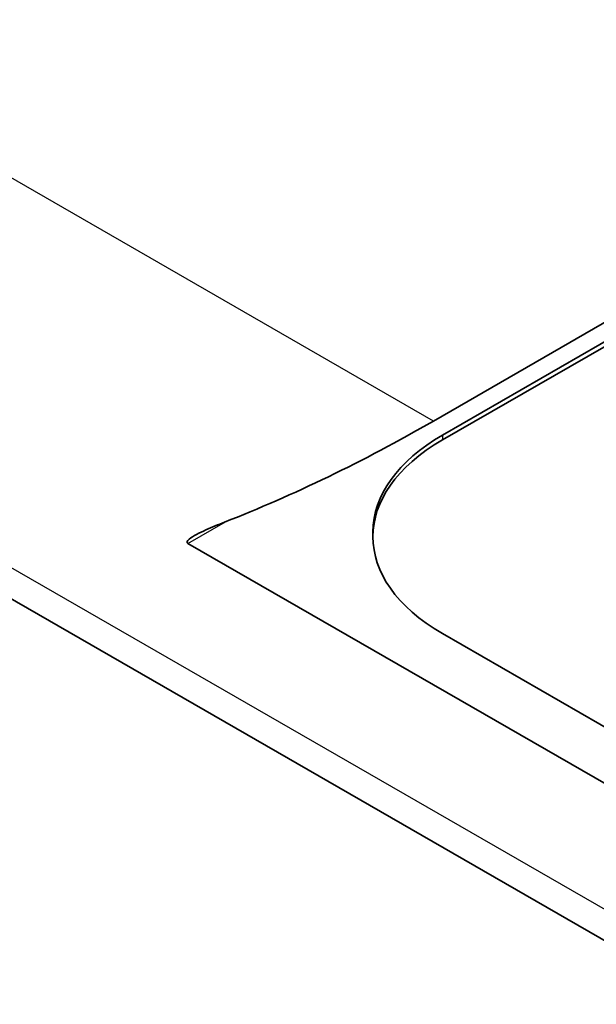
# Model space of a CAD drawing. Header units: millimetres. Extents: x 0 to 420, y 0 to 297.
# Tile 43 of 53: x 348 to 353, y 210 to 218. Entities that reach past the tile are written whole.
import ezdxf

# ---------------------------------------------------------------- set-up
doc = ezdxf.new("R2010")
doc.units = ezdxf.units.MM
doc.layers.add('Sichtbar (ISO)', color=7, linetype='Continuous', lineweight=35)
doc.layers.add('Sichtbar schmal (ISO)', color=7, linetype='Continuous', lineweight=25)

msp = doc.modelspace()

# ---------------------------------------------------------------- linework, layer by layer
at = {"layer": 'Sichtbar (ISO)'}
for p, q in [((361.9894, 205.1169), (294.8142, 243.8005)), ((351.5519, 214.5941), (373.4722, 227.2172)), ((351.5519, 214.5532), (373.4722, 227.1763)), ((351.4741, 214.7113), (372.8429, 227.0167)), ((350.9661, 213.7797), (350.9661, 213.7389)), ((361.9893, 206.4385), (349.4102, 213.6823)), ((360.7443, 207.6309), (351.5519, 212.9245))]:
    msp.add_line(p, q, dxfattribs=at)
for centre, major_axis, ratio, start_param, end_param in [((351.7591, 227.1306), (7.976, 13.167), 0.562825, 3.775091, 3.937529), ((352.9661, 213.7797), (-2, 0), 0.575862, 5.497787, 6.283185), ((352.9661, 213.7389), (-2, 0), 0.575862, 5.497787, 7.068583)]:
    msp.add_ellipse(centre, major_axis=major_axis, ratio=ratio, start_param=start_param, end_param=end_param, dxfattribs=at)
msp.add_open_spline([(349.7177, 213.8611), (349.6663, 213.841), (349.6121, 213.8189), (349.5071, 213.7712), (349.4549, 213.7464), (349.4127, 213.7108), (349.4033, 213.7018), (349.4032, 213.691), (349.4036, 213.6891), (349.4058, 213.6855), (349.4076, 213.6837), (349.4102, 213.6823)], degree=3, knots=[0.0719789, 0.0719789, 0.0719789, 0.0719789, 0.09391818, 0.09391818, 0.11747078, 0.11747078, 0.12350577, 0.12350577, 0.12459885, 0.12459885, 0.12569193, 0.12569193, 0.12569193, 0.12569193], dxfattribs=at)
at = {"layer": 'Sichtbar schmal (ISO)'}
for p, q in [((351.4741, 214.7113), (298.7947, 245.0473)), ((362.5824, 205.0381), (295.4072, 243.7216)), ((351.5519, 214.5941), (351.5519, 214.5532)), ((349.4102, 213.6823), (349.7275, 213.8649))]:
    msp.add_line(p, q, dxfattribs=at)

doc.saveas('drawing.dxf')
